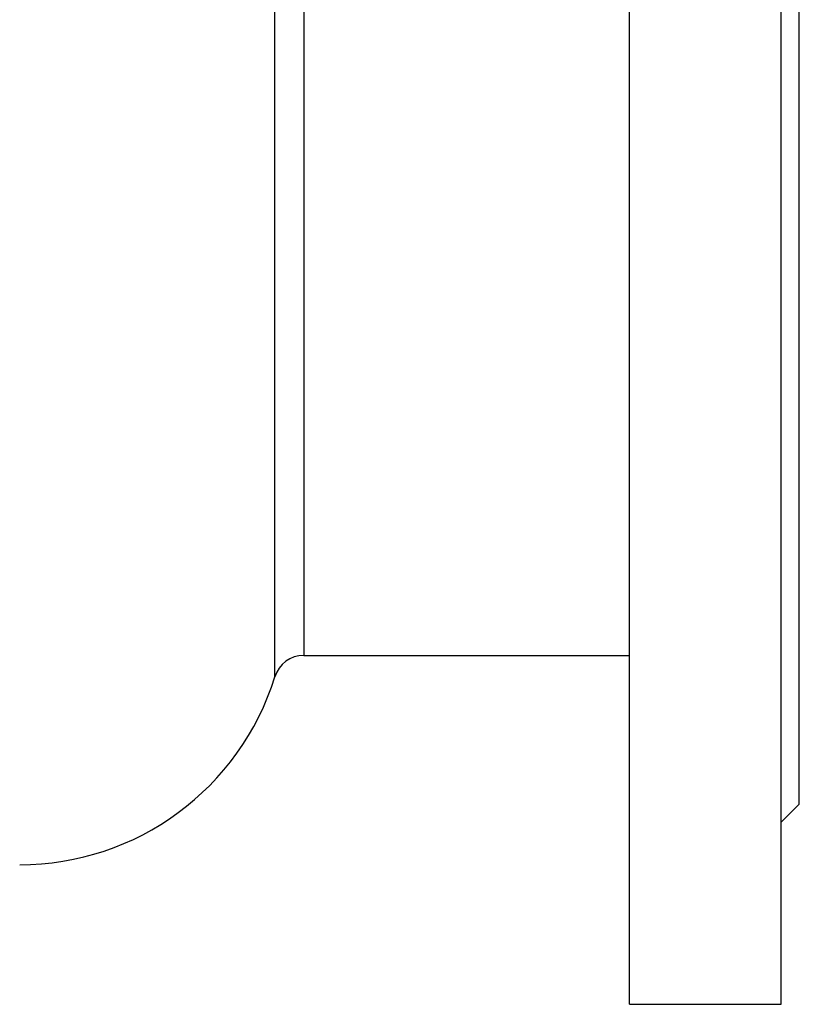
# Model space of a CAD drawing. Header units: millimetres. Extents: x -171 to 370, y -125 to 200.
# Tile 13 of 15: x 43 to 171, y -125 to 37. Entities that reach past the tile are written whole.
import ezdxf

# ---------------------------------------------------------------- set-up
doc = ezdxf.new("R2010")
doc.units = ezdxf.units.MM

msp = doc.modelspace()

# ---------------------------------------------------------------- linework, layer by layer
at = {"color": 7, "linetype": 'Continuous', "lineweight": 25}
for p, q in [((143, -125), (143, 125)), ((168, -125), (168, 125)), ((171, -92), (171, 92)), ((89.34, -67.5), (143, -67.5)), ((168, -95), (171, -92)), ((143, -125), (168, -125))]:
    msp.add_line(p, q, dxfattribs=at)
at = {"color": 1, "linetype": 'Continuous', "lineweight": 25}
for p, q in [((84.57, -71.02), (84.57, 71.02)), ((89.34, 67.5), (89.34, -67.5))]:
    msp.add_line(p, q, dxfattribs=at)
at = {"color": 7, "linetype": 'Continuous', "lineweight": 25}
for centre, radius, start, end in [((89.34, -72.5), 5, 90, 162.7468), ((42.5, -57.95), 44.05, 270, 342.7468)]:
    msp.add_arc(centre, radius, start, end, dxfattribs=at)

doc.saveas('drawing.dxf')
